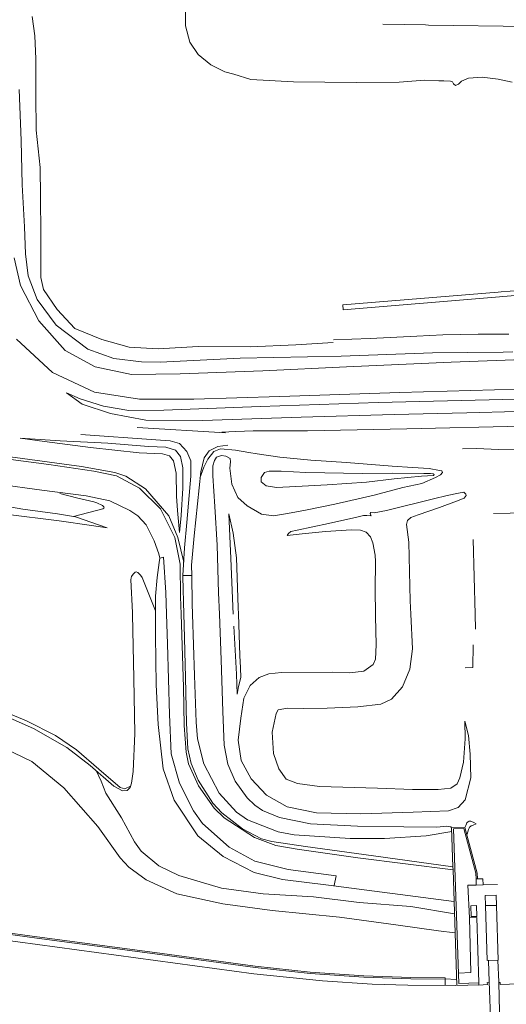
# Model space of a CAD drawing. Header units: metres. Extents: x 66374 to 71914, y 405953 to 412623.
# Tile 28 of 42: x 69707 to 69920, y 408829 to 409261. Entities that reach past the tile are written whole.
import ezdxf

# ---------------------------------------------------------------- set-up
doc = ezdxf.new("R2010")
doc.units = ezdxf.units.M
doc.layers.add('2013-05-24_onderlegger_OVLIJNOBJ', color=252, linetype='Continuous', lineweight=0)

msp = doc.modelspace()

# ---------------------------------------------------------------- linework, layer by layer
at = {"layer": '2013-05-24_onderlegger_OVLIJNOBJ'}
for p, q in [((69779.5, 409266.85), (69779.38, 409258.02)), ((69712.23, 409262.17), (69713.42, 409253.66)), ((69884.64, 409258.46), (69865.93, 409258.82)), ((69884.64, 409258.46), (69885.94, 409258.43)), ((69885.94, 409258.43), (69934.8, 409257.73)), ((69779.38, 409258.02), (69781.32, 409250.91)), ((69713.42, 409253.66), (69713.92, 409243.58)), ((69781.32, 409250.91), (69785.02, 409245.44)), ((69785.02, 409245.44), (69790.53, 409240.93)), ((69713.92, 409243.58), (69713.82, 409227.55)), ((69790.53, 409240.93), (69796.76, 409237.95)), ((69796.76, 409237.95), (69800.69, 409236.86)), ((69800.69, 409236.86), (69808.06, 409234.56)), ((69808.06, 409234.56), (69826.81, 409233.54)), ((69826.81, 409233.54), (69854.31, 409233.25)), ((69854.31, 409233.25), (69873.1, 409233.41)), ((69873.1, 409233.41), (69884.17, 409234.18)), ((69884.17, 409234.18), (69890.46, 409233.95)), ((69890.46, 409233.95), (69892.72, 409233.89)), ((69892.72, 409233.89), (69895.62, 409233.76)), ((69895.62, 409233.76), (69896.43, 409233.44)), ((69896.43, 409233.44), (69896.98, 409232.61)), ((69896.98, 409232.61), (69897.82, 409231.97)), ((69897.82, 409231.97), (69899.12, 409232.42)), ((69899.12, 409232.42), (69900.48, 409233.79)), ((69900.48, 409233.79), (69903.55, 409235.07)), ((69903.55, 409235.07), (69909.42, 409235.55)), ((69909.42, 409235.55), (69916.42, 409234.66)), ((69916.42, 409234.66), (69922.62, 409233.41)), ((69707.5, 409207.74), (69706.62, 409230.14)), ((69713.82, 409227.55), (69714.05, 409212.29)), ((69714.05, 409212.29), (69715.74, 409195.9)), ((69707.88, 409188.35), (69707.5, 409207.74)), ((69715.74, 409195.9), (69715.88, 409183.23)), ((69708.82, 409169.86), (69707.88, 409188.35)), ((69715.88, 409183.23), (69716.03, 409166.53)), ((69709.37, 409158.05), (69708.82, 409169.86)), ((69716.03, 409166.53), (69715.99, 409155.2)), ((69704.39, 409156.26), (69707.14, 409144.19)), ((69710.56, 409148.45), (69709.37, 409158.05)), ((69715.99, 409155.2), (69716.05, 409147.71)), ((69714.39, 409138.05), (69710.56, 409148.45)), ((69716.05, 409147.71), (69717.22, 409142.37)), ((70000, 409148.16), (69917.82, 409141.34)), ((69918.54, 409139.3), (70000, 409146.05)), ((69707.14, 409144.19), (69715.17, 409128.67)), ((69717.22, 409142.37), (69723.27, 409133.57)), ((69722.7, 409126.82), (69714.39, 409138.05)), ((69916.42, 409141.22), (69848.34, 409135.68)), ((69848.52, 409133.54), (69917.05, 409139.23)), ((69917.82, 409141.34), (69916.42, 409141.22)), ((69917.05, 409139.23), (69918.54, 409139.3)), ((69723.27, 409133.57), (69730.98, 409125.34)), ((69848.34, 409135.68), (69848.52, 409133.54)), ((69715.17, 409128.67), (69726.72, 409115.62)), ((69736.7, 409116.22), (69722.7, 409126.82)), ((69730.98, 409125.34), (69742.79, 409120.45)), ((69721.16, 409106.05), (69705.39, 409120.64)), ((69742.79, 409120.45), (69754.81, 409117.09)), ((69844.28, 409120.35), (69860.39, 409120.83)), ((69860.39, 409120.83), (69880.84, 409121.86)), ((69880.84, 409121.86), (69892.29, 409122.56)), ((69892.29, 409122.56), (69907.78, 409122.82)), ((69907.78, 409122.82), (69919.81, 409122.82)), ((69919.81, 409122.82), (69921.22, 409122.78)), ((69748.08, 409112.1), (69736.7, 409116.22)), ((69754.81, 409117.09), (69767.47, 409116.32)), ((69767.47, 409116.32), (69784.95, 409117.44)), ((69784.95, 409117.44), (69807.81, 409117.31)), ((69807.81, 409117.31), (69827.79, 409118.08)), ((69827.79, 409118.08), (69844.24, 409119.07)), ((69726.72, 409115.62), (69739.86, 409108.54)), ((69760.1, 409110.59), (69748.08, 409112.1)), ((69803.38, 409112.32), (69768.4, 409110.56)), ((69847.65, 409113.09), (69803.38, 409112.32)), ((69887.72, 409114.59), (69847.65, 409113.09)), ((69918.68, 409114.91), (69887.72, 409114.59)), ((69918.68, 409114.91), (69922.86, 409115.01)), ((69919.52, 409111.39), (69923.43, 409111.52)), ((69739.86, 409108.54), (69755.74, 409105.09)), ((69768.4, 409110.56), (69760.1, 409110.59)), ((69813.39, 409106.78), (69849.95, 409108.42)), ((69849.95, 409108.42), (69895.89, 409110.56)), ((69895.89, 409110.56), (69919.52, 409111.39)), ((69739.58, 409097.28), (69721.16, 409106.05)), ((69755.74, 409105.09), (69777.11, 409105.34)), ((69777.11, 409105.34), (69813.39, 409106.78)), ((69925.2, 409098.72), (69873.43, 409097.22)), ((69733.34, 409094.4), (69727.32, 409097.06)), ((69727.33, 409097.02), (69734.22, 409092.03)), ((69743.54, 409091.23), (69733.34, 409094.4)), ((69759.34, 409094.27), (69739.58, 409097.28)), ((69783.04, 409094.21), (69759.34, 409094.27)), ((69820.74, 409095.49), (69783.04, 409094.21)), ((69873.43, 409097.22), (69820.74, 409095.49)), ((69924.74, 409094.3), (69863.86, 409092.86)), ((69734.22, 409092.03), (69746.65, 409087.97)), ((69754.62, 409089.38), (69743.54, 409091.23)), ((69812.14, 409091.04), (69769.9, 409089.41)), ((69863.86, 409092.86), (69812.14, 409091.04)), ((69746.65, 409087.97), (69762.02, 409085.02)), ((69769.9, 409089.41), (69754.62, 409089.38)), ((69786.88, 409084.86), (69830.08, 409086.4)), ((69830.08, 409086.4), (69870.9, 409087.49)), ((69870.9, 409087.49), (69902.78, 409088.35)), ((69902.78, 409088.35), (69924.84, 409088.93)), ((69758.3, 409081.89), (69796.96, 409079.46)), ((69758.3, 409081.89), (69796.96, 409079.46)), ((69762.02, 409085.02), (69786.88, 409084.86)), ((69876.46, 409081.22), (69832.94, 409080.35)), ((69926.87, 409082.5), (69876.46, 409081.22)), ((69706.96, 409077.22), (69717.69, 409075.71)), ((69724.54, 409076.06), (69706.96, 409077.22)), ((69733.6, 409078.78), (69766.5, 409076.45)), ((69733.6, 409078.78), (69766.5, 409076.45)), ((69801.48, 409080.06), (69795.39, 409079.87)), ((69809.07, 409080.38), (69801.48, 409080.06)), ((69832.94, 409080.35), (69809.07, 409080.38)), ((69717.69, 409075.71), (69737.79, 409073.06)), ((69745.35, 409074.91), (69724.54, 409076.06)), ((69737.79, 409073.06), (69759.13, 409070.78)), ((69763.28, 409073.47), (69745.35, 409074.91)), ((69770.89, 409073.25), (69763.28, 409073.47)), ((69766.5, 409076.45), (69772.7, 409076)), ((69766.5, 409076.45), (69772.7, 409076)), ((69775.03, 409071.94), (69770.89, 409073.25)), ((69772.7, 409076), (69776.87, 409074.82)), ((69772.7, 409076), (69776.87, 409074.82)), ((69776.87, 409074.82), (69780.11, 409071.36)), ((69776.87, 409074.82), (69780.11, 409071.36)), ((69793.58, 409073.5), (69789.88, 409071.68)), ((69793.58, 409073.5), (69789.88, 409071.68)), ((69798.02, 409074.05), (69793.58, 409073.5)), ((69798.02, 409074.05), (69793.58, 409073.5)), ((69900.92, 409072.51), (69907.21, 409072.67)), ((69907.21, 409072.67), (69916.42, 409072.22)), ((69693.75, 409069.06), (69719.53, 409065.6)), ((69702.54, 409069.02), (69733.82, 409064.7)), ((69759.13, 409070.78), (69769.44, 409070.37)), ((69769.44, 409070.37), (69772.45, 409069.44)), ((69772.45, 409069.44), (69774.14, 409067.26)), ((69777.26, 409069.06), (69775.03, 409071.94)), ((69778.29, 409064.22), (69777.26, 409069.06)), ((69780.11, 409071.36), (69781.83, 409067.23)), ((69780.11, 409071.36), (69781.83, 409067.23)), ((69787.59, 409068.58), (69786.17, 409062.4)), ((69787.59, 409068.58), (69786.17, 409062.4)), ((69789.88, 409071.68), (69787.59, 409068.58)), ((69789.88, 409071.68), (69787.59, 409068.58)), ((69791.88, 409071.33), (69789.21, 409068.03)), ((69794.85, 409072.42), (69791.88, 409071.33)), ((69792.11, 409067.33), (69792.99, 409068.77)), ((69792.99, 409068.77), (69795.16, 409069.5)), ((69801.41, 409071.97), (69794.85, 409072.42)), ((69795.16, 409069.5), (69797.18, 409069.22)), ((69797.18, 409069.22), (69798.98, 409068.19)), ((69807.18, 409070.82), (69801.41, 409071.97)), ((69810.86, 409070.27), (69807.18, 409070.82)), ((69820.73, 409068.8), (69810.86, 409070.27)), ((69834.33, 409067.49), (69820.73, 409068.8)), ((69916.42, 409072.22), (69928.79, 409072.35)), ((69719.53, 409065.6), (69739.29, 409062.69)), ((69733.82, 409064.7), (69748.49, 409062.05)), ((69774.14, 409067.26), (69775.3, 409061.76)), ((69778.35, 409055.2), (69778.29, 409064.22)), ((69781.83, 409067.23), (69781.84, 409060.45)), ((69781.83, 409067.23), (69781.84, 409060.45)), ((69787.46, 409064.42), (69785.7, 409059.68)), ((69789.21, 409068.03), (69787.46, 409064.42)), ((69791.37, 409065.02), (69792.11, 409067.33)), ((69791.5, 409060.58), (69791.37, 409065.02)), ((69799.2, 409066.75), (69798.88, 409064.03)), ((69798.88, 409064.03), (69799.7, 409056.93)), ((69798.98, 409068.19), (69799.2, 409066.75)), ((69850.09, 409066.43), (69834.33, 409067.49)), ((69870.01, 409064.9), (69850.09, 409066.43)), ((69878.9, 409064.32), (69870.01, 409064.9)), ((69886.3, 409063.81), (69878.9, 409064.32)), ((69739.29, 409062.69), (69749.28, 409060.58)), ((69748.49, 409062.05), (69753.26, 409060.45)), ((69749.28, 409060.58), (69759.3, 409055.2)), ((69753.26, 409060.45), (69761.95, 409054.94)), ((69775.3, 409061.76), (69775.58, 409051.68)), ((69781.84, 409060.45), (69779.99, 409040.22)), ((69781.84, 409060.45), (69779.99, 409040.22)), ((69786.17, 409062.4), (69783.28, 409034.3)), ((69786.17, 409062.4), (69783.28, 409034.3)), ((69792.27, 409047.2), (69791.5, 409060.58)), ((69814.03, 409062.18), (69812.61, 409059.94)), ((69812.61, 409059.94), (69812.67, 409058.02)), ((69816.19, 409062.72), (69814.03, 409062.18)), ((69821.41, 409062.62), (69816.19, 409062.72)), ((69832.23, 409062.11), (69821.41, 409062.62)), ((69856.96, 409061.6), (69832.23, 409062.11)), ((69870.37, 409061.76), (69856.96, 409061.6)), ((69883.92, 409061.6), (69870.37, 409061.76)), ((69870.88, 409059.39), (69882.84, 409060.48)), ((69882.84, 409060.48), (69888.16, 409060.8)), ((69883.05, 409057.34), (69889.07, 409059.97)), ((69886.86, 409061.6), (69883.92, 409061.6)), ((69890.72, 409063.04), (69886.3, 409063.81)), ((69888.02, 409061.5), (69886.86, 409061.6)), ((69888.37, 409061.22), (69888.02, 409061.5)), ((69888.16, 409060.8), (69888.37, 409061.22)), ((69889.07, 409059.97), (69891.25, 409061.02)), ((69891.75, 409062.82), (69890.72, 409063.04)), ((69891.25, 409061.02), (69892.03, 409062.18)), ((69892.03, 409062.18), (69891.75, 409062.82)), ((69689.55, 409058.05), (69716.51, 409054.34)), ((69799.7, 409056.93), (69802.32, 409051.14)), ((69812.67, 409058.02), (69814.84, 409056.32)), ((69814.84, 409056.32), (69819.29, 409055.49)), ((69819.29, 409055.49), (69827.8, 409056)), ((69827.8, 409056), (69841.49, 409056.74)), ((69841.49, 409056.74), (69858.78, 409057.86)), ((69858.78, 409057.86), (69870.88, 409059.39)), ((69862.14, 409052.1), (69874.76, 409055.46)), ((69874.76, 409055.46), (69883.05, 409057.34)), ((69716.51, 409054.34), (69735.98, 409051.94)), ((69724.35, 409052.96), (69732.23, 409050.88)), ((69735.98, 409051.94), (69746.27, 409049.73)), ((69759.3, 409055.2), (69768.54, 409046.18)), ((69761.95, 409054.94), (69772.22, 409043.14)), ((69775.58, 409051.68), (69775.92, 409045.44)), ((69777.58, 409043.26), (69778.35, 409055.2)), ((69802.32, 409051.14), (69806.54, 409047.52)), ((69844.87, 409048.19), (69862.14, 409052.1)), ((69894.19, 409052.06), (69888.16, 409050.59)), ((69899.15, 409053.09), (69894.19, 409052.06)), ((69901.43, 409053.41), (69899.15, 409053.09)), ((69902.38, 409052.64), (69901.43, 409053.41)), ((69901.59, 409050.91), (69902.43, 409052.03)), ((69902.43, 409052.03), (69902.38, 409052.64)), ((69708.16, 409045.98), (69689.07, 409049.38)), ((69732.23, 409050.88), (69739.25, 409049.18)), ((69739.25, 409049.18), (69740.57, 409048.79)), ((69740.57, 409048.79), (69743.14, 409047.65)), ((69743.14, 409047.65), (69743.64, 409047.1)), ((69743.64, 409047.1), (69743.76, 409046.68)), ((69743.76, 409046.68), (69743.69, 409046.5)), ((69746.27, 409049.73), (69755.06, 409045.47)), ((69793.34, 409030.27), (69792.27, 409047.2)), ((69806.54, 409047.52), (69812.78, 409043.78)), ((69832.02, 409045.6), (69844.87, 409048.19)), ((69888.16, 409050.59), (69867.58, 409045.5)), ((69881.41, 409043.55), (69890.81, 409046.82)), ((69890.81, 409046.82), (69898.21, 409049.57)), ((69898.21, 409049.57), (69901.59, 409050.91)), ((69724.1, 409040.9), (69700.56, 409043.87)), ((69723.36, 409044.03), (69708.16, 409045.98)), ((69731.2, 409042.62), (69723.36, 409044.03)), ((69743.16, 409046.18), (69730.41, 409042.78)), ((69745.05, 409037.82), (69731.2, 409042.62)), ((69743.69, 409046.5), (69743.16, 409046.18)), ((69755.06, 409045.47), (69758.62, 409043.14)), ((69758.62, 409043.14), (69762.28, 409039.1)), ((69768.54, 409046.18), (69774.8, 409033.6)), ((69772.22, 409043.14), (69776.1, 409033.63)), ((69775.92, 409045.44), (69776.82, 409035.81)), ((69776.82, 409035.81), (69777.58, 409043.26)), ((69798.49, 409043.94), (69799.25, 409024.32)), ((69800.3, 409035.42), (69798.49, 409043.94)), ((69812.78, 409043.78), (69817.97, 409043.04)), ((69817.97, 409043.04), (69824.2, 409044.1)), ((69824.2, 409044.1), (69832.02, 409045.6)), ((69854.54, 409042.5), (69842.1, 409039.74)), ((69857.44, 409043.19), (69854.54, 409042.5)), ((69858.9, 409043.26), (69857.44, 409043.19)), ((69860.77, 409043.1), (69858.9, 409043.26)), ((69860.65, 409044.54), (69860.36, 409044.16)), ((69860.36, 409044.16), (69860.47, 409043.58)), ((69860.47, 409043.58), (69860.77, 409043.1)), ((69862.21, 409044.45), (69860.65, 409044.54)), ((69867.58, 409045.5), (69862.21, 409044.45)), ((69876.78, 409040.99), (69878.2, 409042.43)), ((69878.2, 409042.43), (69881.41, 409043.55)), ((69929.1, 409044.38), (69914.51, 409044.19)), ((69738.25, 409038.91), (69724.1, 409040.9)), ((69745.05, 409037.82), (69738.25, 409038.91)), ((69762.28, 409039.1), (69765.65, 409032.06)), ((69779.99, 409040.22), (69779.03, 409029.02)), ((69779.99, 409040.22), (69779.03, 409029.02)), ((69842.1, 409039.74), (69828.35, 409036.83)), ((69876.37, 409039.36), (69876.78, 409040.99)), ((69877.3, 409031.58), (69876.37, 409039.36)), ((69783.28, 409034.3), (69782.1, 409021.41)), ((69783.28, 409034.3), (69782.1, 409021.41)), ((69801.81, 409024.65), (69800.3, 409035.42)), ((69824.65, 409035.36), (69824, 409034.43)), ((69824, 409034.43), (69830.63, 409035.23)), ((69825.66, 409036.16), (69824.65, 409035.36)), ((69828.35, 409036.83), (69825.66, 409036.16)), ((69830.63, 409035.23), (69840.74, 409036.19)), ((69840.79, 409036.19), (69852.19, 409036.99)), ((69852.19, 409036.99), (69856.14, 409036.86)), ((69856.14, 409036.86), (69858.7, 409036)), ((69858.7, 409036), (69860.53, 409033.89)), ((69860.53, 409033.89), (69861.55, 409031.26)), ((69765.65, 409032.06), (69767.74, 409026.46)), ((69774.8, 409033.6), (69777.09, 409021.86)), ((69776.1, 409033.63), (69778.66, 409022.75)), ((69793.96, 409009.38), (69793.34, 409030.27)), ((69861.55, 409031.26), (69862.51, 409025.82)), ((69877.92, 409005.82), (69877.3, 409031.58)), ((69905.57, 409032.77), (69906.45, 409000)), ((69767.74, 409026.46), (69768.18, 409024.54)), ((69769.83, 409025.02), (69768.15, 409024.54)), ((69770.82, 409009.47), (69769.83, 409025.02)), ((69779.03, 409029.02), (69778.35, 409016.93)), ((69779.03, 409029.02), (69778.35, 409016.93)), ((69862.51, 409025.82), (69862.68, 409023.07)), ((69767.89, 409022.56), (69767.08, 409016.03)), ((69768.18, 409024.54), (69767.89, 409022.56)), ((69777.09, 409021.86), (69777.27, 409007.58)), ((69782.1, 409021.41), (69782.16, 409016.99)), ((69782.1, 409021.41), (69782.16, 409016.99)), ((69799.25, 409024.32), (69800.38, 409000)), ((69802.52, 409002.82), (69801.81, 409024.65)), ((69862.68, 409023.07), (69862.53, 409010.69)), ((69755.84, 409016.43), (69755.62, 409015.86)), ((69756.57, 409017.54), (69755.84, 409016.43)), ((69757.43, 409018.37), (69756.57, 409017.54)), ((69757.86, 409018.46), (69757.43, 409018.37)), ((69758.51, 409018.2), (69757.86, 409018.46)), ((69759.79, 409017.09), (69758.51, 409018.2)), ((69760.46, 409016), (69759.79, 409017.09)), ((69778.29, 409016.93), (69778.35, 409016.93)), ((69778.29, 409016.93), (69778.35, 409016.93)), ((69778.35, 409016.93), (69778.31, 409016.32)), ((69778.35, 409016.93), (69782.16, 409016.99)), ((69778.35, 409016.93), (69782.16, 409016.99)), ((69782.16, 409016.99), (69782.31, 409004.54)), ((69755.62, 409015.86), (69755.5, 409014.98)), ((69755.5, 409014.98), (69756.22, 409000.74)), ((69766.31, 409001.44), (69760.46, 409016)), ((69767.08, 409016.03), (69766.35, 409007.87)), ((69778.31, 409016.32), (69778.7, 409000)), ((69766.35, 409007.87), (69766.3, 409000)), ((69771.15, 409000), (69770.82, 409009.47)), ((69794.31, 409000), (69793.96, 409009.38)), ((69862.53, 409010.69), (69862.74, 409000)), ((69777.27, 409007.58), (69777.52, 409000)), ((69782.31, 409004.54), (69782.46, 409000)), ((69878.18, 409000), (69877.92, 409005.82)), ((69756.22, 409000.74), (69756.24, 409000)), ((69756.24, 409000), (69756.86, 408971.74)), ((69766.24, 408990.62), (69766.3, 409000)), ((69771.15, 409000), (69771.6, 408986.98)), ((69778.58, 408967.94), (69777.52, 409000)), ((69778.7, 409000), (69778.82, 408995.14)), ((69782.46, 409000), (69783.37, 408973.09)), ((69795.07, 408979.87), (69794.31, 409000)), ((69802.62, 409000), (69802.52, 409002.82)), ((69803.22, 408981.82), (69802.62, 409000)), ((69862.74, 409000), (69862.75, 408999.07)), ((69878.88, 408984.74), (69878.18, 409000)), ((69906.45, 409000), (69906.62, 408993.34)), ((69778.82, 408995.14), (69779.44, 408972.1)), ((69862.75, 408999.07), (69863.04, 408986.5)), ((69766.62, 408968.99), (69766.24, 408990.62)), ((69800.63, 408994.69), (69801.82, 408973.6)), ((69771.6, 408986.98), (69772.41, 408956)), ((69863.04, 408986.5), (69862.76, 408980.26)), ((69905.52, 408986.56), (69905.32, 408976.54)), ((69803.59, 408976.35), (69803.22, 408981.82)), ((69877.78, 408975.84), (69878.88, 408984.74)), ((69795.79, 408957.18), (69795.07, 408979.87)), ((69861.76, 408977.89), (69857.62, 408975.01)), ((69862.76, 408980.26), (69861.76, 408977.89)), ((69801.82, 408973.6), (69802.14, 408964.9)), ((69803.66, 408972.19), (69803.59, 408976.35)), ((69816.02, 408973.79), (69811.79, 408972.19)), ((69821.54, 408974.43), (69816.02, 408973.79)), ((69843.69, 408974.5), (69821.54, 408974.43)), ((69851.51, 408974.27), (69843.69, 408974.5)), ((69857.62, 408975.01), (69851.51, 408974.27)), ((69874.59, 408968.03), (69877.78, 408975.84)), ((69905.32, 408976.54), (69901.97, 408976.38)), ((69756.86, 408971.74), (69757.26, 408947.58)), ((69767.44, 408951.49), (69766.62, 408968.99)), ((69779.44, 408972.1), (69779.92, 408952.19)), ((69783.37, 408973.09), (69784.14, 408952.54)), ((69802.7, 408968.22), (69803.66, 408972.19)), ((69811.79, 408972.19), (69807.77, 408968.7)), ((69778.92, 408951.17), (69778.58, 408967.94)), ((69802.14, 408964.9), (69802.7, 408968.22)), ((69807.77, 408968.7), (69805.09, 408963.14)), ((69869.71, 408962.59), (69874.59, 408968.03)), ((69805.09, 408963.14), (69803.65, 408954.34)), ((69855.04, 408959.26), (69865.08, 408960.45)), ((69865.08, 408960.45), (69869.71, 408962.59)), ((69712.9, 408949.79), (69694.14, 408958.08)), ((69709.82, 408953.15), (69698.17, 408957.92)), ((69772.41, 408956), (69773.22, 408938.62)), ((69796.47, 408942.53), (69795.79, 408957.18)), ((69817.4, 408948.16), (69819.21, 408956.35)), ((69819.21, 408956.35), (69820.06, 408958.02)), ((69820.06, 408958.02), (69824.22, 408958.66)), ((69824.22, 408958.66), (69831.06, 408958.62)), ((69831.06, 408958.62), (69841.55, 408958.75)), ((69841.55, 408958.75), (69855.04, 408959.26)), ((69722.5, 408946.69), (69709.82, 408953.15)), ((69779.92, 408952.19), (69780.51, 408940.8)), ((69784.14, 408952.54), (69784.7, 408945.31)), ((69803.65, 408954.34), (69802.58, 408944.74)), ((69903.52, 408946.75), (69901.9, 408953.06)), ((69901.9, 408953.06), (69902.03, 408945.28)), ((69727.43, 408941.44), (69712.9, 408949.79)), ((69757.26, 408947.58), (69756.49, 408930.91)), ((69769.64, 408932.1), (69767.44, 408951.49)), ((69779.73, 408939.42), (69778.92, 408951.17)), ((69818.02, 408938.85), (69817.4, 408948.16)), ((69731.62, 408940.45), (69722.5, 408946.69)), ((69784.7, 408945.31), (69787.42, 408934.27)), ((69802.58, 408944.74), (69803.79, 408935.74)), ((69902.03, 408945.28), (69901.34, 408934.98)), ((69904.23, 408938.53), (69903.52, 408946.75)), ((69700.26, 408941.06), (69712.07, 408935.3)), ((69737.74, 408933.6), (69727.43, 408941.44)), ((69741.47, 408932), (69731.62, 408940.45)), ((69773.22, 408938.62), (69776.76, 408925.82)), ((69780.82, 408934.3), (69779.73, 408939.42)), ((69780.51, 408940.8), (69781.95, 408934.37)), ((69797.98, 408934.08), (69796.47, 408942.53)), ((69820.29, 408932.1), (69818.02, 408938.85)), ((69712.07, 408935.3), (69726.19, 408923.71)), ((69785.22, 408924.58), (69780.82, 408934.3)), ((69781.95, 408934.37), (69785.03, 408927.07)), ((69803.79, 408935.74), (69808.27, 408927.74)), ((69901.34, 408934.98), (69899.62, 408928.19)), ((69904.52, 408928.16), (69904.23, 408938.53)), ((69748.05, 408924.51), (69737.74, 408933.6)), ((69742.42, 408926.66), (69740.23, 408931.39)), ((69750.77, 408923.87), (69741.47, 408932)), ((69756.49, 408930.91), (69755.84, 408925.79)), ((69774.54, 408918.3), (69769.64, 408932.1)), ((69787.42, 408934.27), (69794.2, 408921.44)), ((69801.29, 408926.72), (69797.98, 408934.08)), ((69823.6, 408927.58), (69820.29, 408932.1)), ((69744.58, 408921.47), (69742.42, 408926.66)), ((69755.84, 408925.79), (69755.18, 408923.97)), ((69776.76, 408925.82), (69782.91, 408913.66)), ((69785.03, 408927.07), (69791.5, 408917.09)), ((69806.44, 408919.32), (69801.29, 408926.72)), ((69808.27, 408927.74), (69814.92, 408920.61)), ((69828.61, 408925.63), (69823.6, 408927.58)), ((69899.62, 408928.19), (69898.53, 408925.54)), ((69901.98, 408918.56), (69904.52, 408928.16)), ((69726.19, 408923.71), (69741.09, 408906.78)), ((69751.34, 408910.59), (69744.58, 408921.47)), ((69751.9, 408922.43), (69748.05, 408924.51)), ((69752.82, 408923.36), (69750.77, 408923.87)), ((69753.9, 408922.66), (69751.9, 408922.43)), ((69755.37, 408924.48), (69752.82, 408923.36)), ((69755.18, 408923.97), (69753.9, 408922.66)), ((69792.05, 408914.84), (69785.22, 408924.58)), ((69794.2, 408921.44), (69801.86, 408913.03)), ((69838.25, 408924.38), (69828.61, 408925.63)), ((69863.64, 408923.68), (69838.25, 408924.38)), ((69879.01, 408922.98), (69863.64, 408923.68)), ((69890.24, 408923.1), (69879.01, 408922.98)), ((69895.69, 408923.58), (69890.24, 408923.1)), ((69898.53, 408925.54), (69895.69, 408923.58)), ((69784.8, 408902.72), (69774.54, 408918.3)), ((69791.5, 408917.09), (69795.4, 408912.82)), ((69809.77, 408916.13), (69806.44, 408919.32)), ((69814.92, 408920.61), (69823.98, 408915.39)), ((69898.96, 408915.07), (69901.98, 408918.56)), ((69782.91, 408913.66), (69786.97, 408908.06)), ((69796.33, 408910.62), (69792.05, 408914.84)), ((69795.4, 408912.82), (69804.5, 408905.76)), ((69801.86, 408913.03), (69806.65, 408909.79)), ((69813.18, 408913.78), (69809.77, 408916.13)), ((69820.65, 408910.72), (69813.18, 408913.78)), ((69823.98, 408915.39), (69836.94, 408912.83)), ((69836.94, 408912.83), (69856.26, 408912.38)), ((69856.26, 408912.38), (69879.3, 408913.02)), ((69879.3, 408913.02), (69894.65, 408913.63)), ((69894.65, 408913.63), (69898.96, 408915.07)), ((69757.06, 408900), (69751.34, 408910.59)), ((69809.66, 408901.95), (69796.33, 408910.62)), ((69806.65, 408909.79), (69820.06, 408904.44)), ((69834.25, 408907.97), (69820.65, 408910.72)), ((69902.58, 408908.02), (69902.78, 408908.38)), ((69902.78, 408908.38), (69903.12, 408908.76)), ((69903.12, 408908.76), (69903.31, 408908.9)), ((69903.31, 408908.9), (69903.73, 408909.09)), ((69903.73, 408909.09), (69904.07, 408909.17)), ((69904.07, 408909.17), (69904.54, 408909.14)), ((69904.54, 408909.14), (69904.76, 408909.06)), ((69904.76, 408909.06), (69905.77, 408908.48)), ((69905.77, 408908.48), (69906.82, 408907.9)), ((69741.09, 408906.78), (69750.83, 408893.02)), ((69786.97, 408908.06), (69798.58, 408897.66)), ((69804.5, 408905.76), (69812.83, 408901.43)), ((69820.06, 408904.44), (69827.06, 408903.2)), ((69854.82, 408906.88), (69834.25, 408907.97)), ((69875.12, 408906.69), (69854.82, 408906.88)), ((69889.62, 408906.43), (69875.12, 408906.69)), ((69884.96, 408902.75), (69896.14, 408904.64)), ((69893.96, 408907.01), (69889.62, 408906.43)), ((69895.68, 408906.69), (69893.96, 408907.01)), ((69896.06, 408906.14), (69895.68, 408906.69)), ((69896.11, 408906.24), (69901.88, 408906.34)), ((69896.66, 408889.16), (69896.11, 408906.24)), ((69901.5, 408905.89), (69896.92, 408905.7)), ((69896.92, 408905.7), (69899.18, 408837.98)), ((69906.77, 408886.34), (69901.5, 408905.89)), ((69901.88, 408906.34), (69907.32, 408886.34)), ((69901.91, 408906.4), (69902.28, 408907.3)), ((69902.28, 408907.3), (69902.58, 408908.02)), ((69903.46, 408905.44), (69902.85, 408903.36)), ((69903.74, 408906.13), (69903.46, 408905.44)), ((69903.95, 408906.44), (69903.74, 408906.13)), ((69904.34, 408906.85), (69903.95, 408906.44)), ((69904.71, 408907.09), (69904.34, 408906.85)), ((69905.49, 408907.42), (69904.71, 408907.09)), ((69906.82, 408907.9), (69905.49, 408907.42)), ((69760.05, 408896.01), (69757.06, 408900)), ((69795.89, 408893.57), (69784.8, 408902.72)), ((69819.03, 408898.5), (69809.66, 408901.95)), ((69812.83, 408901.43), (69817.28, 408900.22)), ((69817.28, 408900.22), (69832.03, 408897.98)), ((69827.06, 408903.2), (69851.66, 408901.47)), ((69851.66, 408901.47), (69866.61, 408901.47)), ((69866.61, 408901.47), (69884.96, 408902.75)), ((69767.76, 408889.57), (69760.05, 408896.01)), ((69798.58, 408897.66), (69809.77, 408891.62)), ((69828.34, 408896.8), (69819.03, 408898.5)), ((69854.98, 408893.09), (69828.34, 408896.8)), ((69832.03, 408897.98), (69861.82, 408893.86)), ((69750.83, 408893.02), (69754.61, 408888.9)), ((69809.5, 408886.59), (69795.89, 408893.57)), ((69809.77, 408891.62), (69824.5, 408887.94)), ((69896.7, 408887.82), (69854.98, 408893.09)), ((69861.82, 408893.86), (69896.66, 408889.16)), ((69754.61, 408888.9), (69762.28, 408883.42)), ((69776.5, 408885.31), (69767.76, 408889.57)), ((69824.5, 408887.94), (69845.46, 408885.18)), ((69896.66, 408889.16), (69896.71, 408889.15)), ((69896.7, 408887.82), (69896.66, 408889.16)), ((69896.79, 408887.81), (69896.7, 408887.82)), ((69898.33, 408837.06), (69896.7, 408887.82)), ((69762.28, 408883.42), (69775.67, 408877.28)), ((69795.22, 408879.71), (69776.5, 408885.31)), ((69821.96, 408883.52), (69809.5, 408886.59)), ((69842.18, 408881.02), (69821.96, 408883.52)), ((69845.46, 408885.18), (69844.65, 408880.9)), ((69906.92, 408883.78), (69906.77, 408886.34)), ((69906.9, 408881.1), (69906.82, 408883.78)), ((69906.82, 408883.78), (69906.92, 408883.78)), ((69906.92, 408883.78), (69907.34, 408883.78)), ((69906.93, 408883.71), (69906.92, 408883.78)), ((69907.32, 408886.34), (69907.41, 408883.78)), ((69907.41, 408883.78), (69909.74, 408883.84)), ((69909.74, 408883.84), (69909.89, 408881.18)), ((69813.43, 408877.25), (69795.22, 408879.71)), ((69897.12, 408873.92), (69842.18, 408881.02)), ((69906.9, 408881.1), (69903.26, 408880.99)), ((69903.26, 408880.99), (69903.86, 408866.69)), ((69909.89, 408881.18), (69906.9, 408881.1)), ((69906.9, 408881.06), (69906.9, 408881.1)), ((69916.2, 408881.36), (69909.89, 408881.18)), ((69775.67, 408877.28), (69795.84, 408872.86)), ((69835.55, 408875.87), (69813.43, 408877.25)), ((69855.6, 408873.5), (69835.55, 408875.87)), ((69910.74, 408876.51), (69915.59, 408876.67)), ((69910.88, 408872.13), (69910.74, 408876.51)), ((69915.59, 408876.67), (69915.74, 408872.07)), ((69795.84, 408872.86), (69817.45, 408869.95)), ((69817.45, 408869.95), (69847.02, 408867.01)), ((69878.18, 408871.68), (69855.6, 408873.5)), ((69897.3, 408868.54), (69878.18, 408871.68)), ((69904.5, 408872.03), (69907, 408872.13)), ((69904.62, 408867.26), (69904.5, 408872.03)), ((69907, 408872.13), (69907.14, 408867.33)), ((69910.88, 408872.13), (69910.73, 408872.13)), ((69915.74, 408872.07), (69910.88, 408872.13)), ((69910.88, 408872.13), (69911.65, 408847.94)), ((69915.78, 408872.06), (69915.74, 408872.07)), ((69916.51, 408848.1), (69915.74, 408872.07)), ((69847.02, 408867.01), (69871.66, 408863.65)), ((69903.86, 408866.69), (69907.14, 408866.85)), ((69904.58, 408842.78), (69903.86, 408866.69)), ((69907.14, 408867.33), (69904.62, 408867.26)), ((69907.14, 408866.85), (69907.99, 408838.21)), ((69685.72, 408861.7), (69714.32, 408857.82)), ((69685.8, 408862.27), (69714.4, 408858.4)), ((69871.66, 408863.65), (69890.4, 408861.06)), ((69890.4, 408861.06), (69897.54, 408860.19)), ((69809.38, 408842.21), (69686.15, 408858.82)), ((69714.32, 408857.82), (69766.01, 408850.94)), ((69714.4, 408858.4), (69766.06, 408851.55)), ((69766.01, 408850.94), (69809.96, 408844.96)), ((69766.06, 408851.55), (69810.04, 408845.54)), ((69911.65, 408847.94), (69916.51, 408848.1)), ((69916.82, 408838.62), (69916.29, 408847.97)), ((69809.96, 408844.96), (69834.04, 408842.3)), ((69810.04, 408845.54), (69834.1, 408842.88)), ((69912.53, 408838.82), (69912.22, 408847.81)), ((69839.49, 408839.07), (69809.38, 408842.21)), ((69834.04, 408842.3), (69857.62, 408840.7)), ((69834.1, 408842.88), (69857.65, 408841.28)), ((69857.62, 408840.7), (69878.27, 408839.97)), ((69857.65, 408841.28), (69878.27, 408840.54)), ((69878.27, 408840.54), (69893.27, 408840.45)), ((69878.27, 408839.97), (69893.29, 408839.84)), ((69893.24, 408839.97), (69893.31, 408839.97)), ((69893.31, 408839.97), (69893.29, 408839.84)), ((69893.29, 408839.84), (69893.31, 408837.06)), ((69893.3, 408840.42), (69893.31, 408839.97)), ((69893.31, 408839.97), (69898.1, 408839.74)), ((69899.08, 408842.5), (69904.58, 408842.78)), ((69971.78, 408839.36), (69917.33, 408837.54)), ((69861.22, 408837.66), (69839.49, 408839.07)), ((69876.92, 408837.12), (69861.22, 408837.66)), ((69897.94, 408837.02), (69876.92, 408837.12)), ((69908.01, 408837.31), (69898.33, 408837.06)), ((69899.18, 408837.98), (69907.99, 408838.21)), ((69907.99, 408838.21), (69908.01, 408837.31)), ((69907.99, 408838.21), (69908.07, 408838.21)), ((69908.09, 408837.31), (69908.01, 408837.31)), ((69908.01, 408837.31), (69908.02, 408837.25)), ((69908.02, 408837.25), (69911.79, 408837.44)), ((69911.79, 408837.44), (69911.74, 408838.4)), ((69911.74, 408838.4), (69912.51, 408838.27)), ((69913.45, 408813.12), (69912.53, 408838.82)), ((69916.75, 408838.43), (69916.8, 408838.42)), ((69916.8, 408838.42), (69916.79, 408838.62)), ((69917.4, 408813.31), (69916.8, 408838.42)), ((69917.31, 408838.34), (69916.8, 408838.42)), ((69917.33, 408837.54), (69917.31, 408838.34))]:
    msp.add_line(p, q, dxfattribs=at)

doc.saveas('drawing.dxf')
